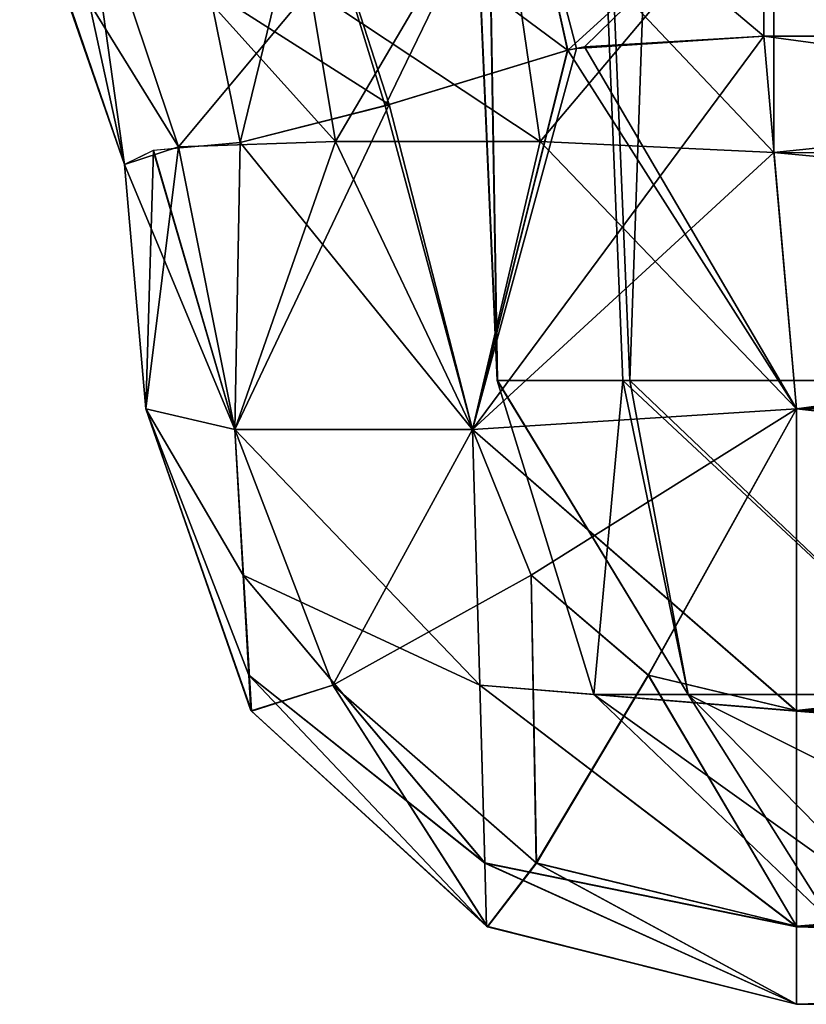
# Model space of a CAD drawing. Header units: millimetres. Extents: x -168 to 168, y -6 to 84.
# Tile 220 of 256: x -41.637 to -41.034, y -3.1 to -2.345. Entities that reach past the tile are written whole.
import ezdxf

# ---------------------------------------------------------------- set-up
doc = ezdxf.new("R2010")
doc.units = ezdxf.units.MM
doc.header["$LTSCALE"] = 65.185185
for name, color, linetype in [('178', 7, 'CONTINUOUS'), ('179', 7, 'CONTINUOUS'), ('180', 7, 'CONTINUOUS'), ('187', 7, 'CONTINUOUS'), ('188', 7, 'CONTINUOUS'), ('189', 7, 'CONTINUOUS'), ('190', 7, 'CONTINUOUS'), ('191', 7, 'CONTINUOUS'), ('192', 7, 'CONTINUOUS'), ('196', 7, 'CONTINUOUS'), ('197', 7, 'CONTINUOUS'), ('198', 7, 'CONTINUOUS'), ('199', 7, 'CONTINUOUS'), ('200', 7, 'CONTINUOUS'), ('201', 7, 'CONTINUOUS'), ('204', 7, 'CONTINUOUS'), ('55', 7, 'CONTINUOUS'), ('56', 7, 'CONTINUOUS'), ('573', 7, 'CONTINUOUS'), ('574', 7, 'CONTINUOUS'), ('575', 7, 'CONTINUOUS'), ('576', 7, 'CONTINUOUS'), ('578', 7, 'CONTINUOUS'), ('579', 7, 'CONTINUOUS'), ('580', 7, 'CONTINUOUS'), ('581', 7, 'CONTINUOUS'), ('76', 7, 'CONTINUOUS'), ('77', 7, 'CONTINUOUS'), ('78', 7, 'CONTINUOUS'), ('79', 7, 'CONTINUOUS'), ('80', 7, 'CONTINUOUS'), ('81', 7, 'CONTINUOUS'), ('82', 7, 'CONTINUOUS'), ('83', 7, 'CONTINUOUS'), ('89', 7, 'CONTINUOUS'), ('90', 7, 'CONTINUOUS'), ('91', 7, 'CONTINUOUS'), ('92', 7, 'CONTINUOUS'), ('93', 7, 'CONTINUOUS'), ('94', 7, 'CONTINUOUS')]:
    doc.layers.add(name, color=color, linetype=linetype)

msp = doc.modelspace()

# ---------------------------------------------------------------- linework, layer by layer
at = {"layer": '178', "linetype": 'CONTINUOUS'}
for points in [[(-41.55631, -2.45642, -123.14555), (-41.58895, -2.22246, -122.90996), (-41.63438, -2.22875, -123.14555), (-41.55631, -2.45642, -123.14555)], [(-41.58895, -2.22246, -122.90996), (-41.51502, -2.4427, -122.94259), (-41.41423, -2.3218, -122.75338), (-41.58895, -2.22246, -122.90996)], [(-41.51502, -2.4427, -122.94259), (-41.58895, -2.22246, -122.90996), (-41.55631, -2.45642, -123.14555), (-41.51502, -2.4427, -122.94259)], [(-41.41423, -2.3218, -122.75338), (-41.51502, -2.4427, -122.94259), (-41.3947, -2.43868, -122.7749), (-41.41423, -2.3218, -122.75338)]]:
    msp.add_3dface(points, dxfattribs=at)
at = {"layer": '179', "linetype": 'CONTINUOUS'}
for points in [[(-41.41423, -2.3218, -122.75338), (-41.3947, -2.43868, -122.7749), (-41.26917, -2.22487, -122.60931), (-41.41423, -2.3218, -122.75338)], [(-41.3947, -2.43868, -122.7749), (-41.23803, -2.43864, -122.67872), (-41.26917, -2.22487, -122.60931), (-41.3947, -2.43868, -122.7749)], [(-41.23803, -2.43864, -122.67872), (-41.05898, -2.22616, -122.57301), (-41.26917, -2.22487, -122.60931), (-41.23803, -2.43864, -122.67872)], [(-41.05903, -2.447, -122.64663), (-41.05898, -2.22616, -122.57301), (-41.23803, -2.43864, -122.67872), (-41.05903, -2.447, -122.64663)]]:
    msp.add_3dface(points, dxfattribs=at)
at = {"layer": '180', "linetype": 'CONTINUOUS'}
for points in [[(-41.05898, -2.22616, -122.57301), (-41.05903, -2.447, -122.64663), (-38.94096, -2.22642, -122.5727), (-41.05898, -2.22616, -122.57301)], [(-38.94096, -2.22642, -122.5727), (-41.05903, -2.447, -122.64663), (-38.94101, -2.44768, -122.64669), (-38.94096, -2.22642, -122.5727)]]:
    msp.add_3dface(points, dxfattribs=at)
at = {"layer": '187', "linetype": 'CONTINUOUS'}
for points in [[(-41.06682, -2.35794, -124.26868), (-38.93318, -2.35794, -124.26868), (-41.04183, -2.64358, -124.24369), (-41.06682, -2.35794, -124.26868)], [(-38.93318, -2.35794, -124.26868), (-38.95817, -2.64358, -124.24369), (-41.04183, -2.64358, -124.24369), (-38.93318, -2.35794, -124.26868)]]:
    msp.add_3dface(points, dxfattribs=at)
at = {"layer": '188', "linetype": 'CONTINUOUS'}
for points in [[(-41.06682, -2.35794, -124.26868), (-41.04183, -2.64358, -124.24369), (-41.2898, -2.65932, -124.17571), (-41.06682, -2.35794, -124.26868)], [(-41.06682, -2.35794, -124.26868), (-41.2898, -2.65932, -124.17571), (-41.21023, -2.3673, -124.24665), (-41.06682, -2.35794, -124.26868)], [(-41.21702, -2.36874, -124.24439), (-41.2898, -2.65932, -124.17571), (-41.35381, -2.41039, -124.1702), (-41.21702, -2.36874, -124.24439)], [(-41.21023, -2.3673, -124.24665), (-41.2898, -2.65932, -124.17571), (-41.21702, -2.36874, -124.24439), (-41.21023, -2.3673, -124.24665)], [(-41.47195, -2.65932, -123.99356), (-41.46783, -2.43953, -124.04948), (-41.35381, -2.41039, -124.1702), (-41.47195, -2.65932, -123.99356)], [(-41.2898, -2.65932, -124.17571), (-41.47195, -2.65932, -123.99356), (-41.35381, -2.41039, -124.1702), (-41.2898, -2.65932, -124.17571)], [(-41.53417, -2.44546, -123.91325), (-41.46783, -2.43953, -124.04948), (-41.47195, -2.65932, -123.99356), (-41.53417, -2.44546, -123.91325)], [(-41.55631, -2.45642, -123.76197), (-41.53417, -2.44546, -123.91325), (-41.53993, -2.64358, -123.7456), (-41.55631, -2.45642, -123.76197)], [(-41.53993, -2.64358, -123.7456), (-41.53417, -2.44546, -123.91325), (-41.47195, -2.65932, -123.99356), (-41.53993, -2.64358, -123.7456)]]:
    msp.add_3dface(points, dxfattribs=at)
at = {"layer": '189', "linetype": 'CONTINUOUS'}
for points in [[(-41.55631, -2.45642, -123.76197), (-41.53993, -2.64358, -123.7456), (-41.53993, -2.64358, -123.16193), (-41.55631, -2.45642, -123.76197)], [(-41.55631, -2.45642, -123.14555), (-41.55631, -2.45642, -123.76197), (-41.53993, -2.64358, -123.16193), (-41.55631, -2.45642, -123.14555)]]:
    msp.add_3dface(points, dxfattribs=at)
at = {"layer": '190', "linetype": 'CONTINUOUS'}
for points in [[(-41.55631, -2.45642, -123.76197), (-41.63438, -2.22875, -123.14555), (-41.63666, -2.22525, -123.76197), (-41.55631, -2.45642, -123.76197)], [(-41.55631, -2.45642, -123.14555), (-41.63438, -2.22875, -123.14555), (-41.55631, -2.45642, -123.76197), (-41.55631, -2.45642, -123.14555)]]:
    msp.add_3dface(points, dxfattribs=at)
at = {"layer": '191', "linetype": 'CONTINUOUS'}
for points in [[(-41.51502, -2.4427, -122.94259), (-41.55631, -2.45642, -123.14555), (-41.47195, -2.65932, -122.91397), (-41.51502, -2.4427, -122.94259)], [(-41.3947, -2.43868, -122.7749), (-41.51502, -2.4427, -122.94259), (-41.47195, -2.65932, -122.91397), (-41.3947, -2.43868, -122.7749)], [(-41.2898, -2.65932, -122.73182), (-41.3947, -2.43868, -122.7749), (-41.47195, -2.65932, -122.91397), (-41.2898, -2.65932, -122.73182)], [(-41.23803, -2.43864, -122.67872), (-41.3947, -2.43868, -122.7749), (-41.2898, -2.65932, -122.73182), (-41.23803, -2.43864, -122.67872)], [(-41.04183, -2.64358, -122.66383), (-41.23803, -2.43864, -122.67872), (-41.2898, -2.65932, -122.73182), (-41.04183, -2.64358, -122.66383)], [(-41.05903, -2.447, -122.64663), (-41.23803, -2.43864, -122.67872), (-41.04183, -2.64358, -122.66383), (-41.05903, -2.447, -122.64663)], [(-41.55631, -2.45642, -123.14555), (-41.53993, -2.64358, -123.16193), (-41.47195, -2.65932, -122.91397), (-41.55631, -2.45642, -123.14555)]]:
    msp.add_3dface(points, dxfattribs=at)
at = {"layer": '192', "linetype": 'CONTINUOUS'}
for points in [[(-38.94101, -2.44768, -122.64669), (-41.05903, -2.447, -122.64663), (-38.95817, -2.64358, -122.66383), (-38.94101, -2.44768, -122.64669)], [(-41.05903, -2.447, -122.64663), (-41.04183, -2.64358, -122.66383), (-38.95817, -2.64358, -122.66383), (-41.05903, -2.447, -122.64663)]]:
    msp.add_3dface(points, dxfattribs=at)
at = {"layer": '196', "linetype": 'CONTINUOUS'}
for points in [[(-41.04183, -3.1, -123.7456), (-38.95817, -3.1, -123.7456), (-41.04183, -3.1, -123.16193), (-41.04183, -3.1, -123.7456)], [(-38.95817, -3.1, -123.7456), (-38.95817, -3.1, -123.16193), (-41.04183, -3.1, -123.16193), (-38.95817, -3.1, -123.7456)]]:
    msp.add_3dface(points, dxfattribs=at)
at = {"layer": '197', "linetype": 'CONTINUOUS'}
for points in [[(-38.95817, -2.64358, -122.66383), (-41.04183, -2.64358, -122.66383), (-41.04183, -2.87475, -122.74418), (-38.95817, -2.64358, -122.66383)], [(-38.95817, -2.64358, -122.66383), (-41.04183, -2.87475, -122.74418), (-38.95817, -2.87475, -122.74418), (-38.95817, -2.64358, -122.66383)], [(-41.04183, -2.87475, -122.74418), (-41.04183, -3.0401, -122.92463), (-38.95817, -2.87475, -122.74418), (-41.04183, -2.87475, -122.74418)], [(-38.95817, -2.87475, -122.74418), (-41.04183, -3.0401, -122.92463), (-38.95817, -3.0401, -122.92463), (-38.95817, -2.87475, -122.74418)], [(-41.04183, -3.0401, -122.92463), (-41.04183, -3.1, -123.16193), (-38.95817, -3.0401, -122.92463), (-41.04183, -3.0401, -122.92463)], [(-41.04183, -3.1, -123.16193), (-38.95817, -3.1, -123.16193), (-38.95817, -3.0401, -122.92463), (-41.04183, -3.1, -123.16193)]]:
    msp.add_3dface(points, dxfattribs=at)
at = {"layer": '198', "linetype": 'CONTINUOUS'}
for points in [[(-41.47195, -2.65932, -122.91397), (-41.53993, -2.64358, -123.16193), (-41.45916, -2.87539, -123.16193), (-41.47195, -2.65932, -122.91397)], [(-41.04183, -2.64358, -122.66383), (-41.2898, -2.65932, -122.73182), (-41.24492, -2.77108, -122.73827), (-41.04183, -2.64358, -122.66383)], [(-41.04183, -2.64358, -122.66383), (-41.24492, -2.77108, -122.73827), (-41.1551, -2.84775, -122.74265), (-41.04183, -2.64358, -122.66383)], [(-41.04183, -2.87475, -122.74418), (-41.04183, -2.64358, -122.66383), (-41.1551, -2.84775, -122.74265), (-41.04183, -2.87475, -122.74418)], [(-41.2898, -2.65932, -122.73182), (-41.47195, -2.65932, -122.91397), (-41.3968, -2.85545, -122.91954), (-41.2898, -2.65932, -122.73182)], [(-41.3968, -2.85545, -122.91954), (-41.47195, -2.65932, -122.91397), (-41.45916, -2.87539, -123.16193), (-41.3968, -2.85545, -122.91954)], [(-41.24492, -2.77108, -122.73827), (-41.2898, -2.65932, -122.73182), (-41.3968, -2.85545, -122.91954), (-41.24492, -2.77108, -122.73827)], [(-41.24492, -2.77108, -122.73827), (-41.3968, -2.85545, -122.91954), (-41.24086, -2.99174, -122.92332), (-41.24492, -2.77108, -122.73827)], [(-41.1551, -2.84775, -122.74265), (-41.24492, -2.77108, -122.73827), (-41.24086, -2.99174, -122.92332), (-41.1551, -2.84775, -122.74265)], [(-41.04183, -3.0401, -122.92463), (-41.1551, -2.84775, -122.74265), (-41.24086, -2.99174, -122.92332), (-41.04183, -3.0401, -122.92463)], [(-41.04183, -3.0401, -122.92463), (-41.04183, -2.87475, -122.74418), (-41.1551, -2.84775, -122.74265), (-41.04183, -3.0401, -122.92463)], [(-41.3968, -2.85545, -122.91954), (-41.45916, -2.87539, -123.16193), (-41.27827, -3.04057, -123.16193), (-41.3968, -2.85545, -122.91954)], [(-41.24086, -2.99174, -122.92332), (-41.3968, -2.85545, -122.91954), (-41.27827, -3.04057, -123.16193), (-41.24086, -2.99174, -122.92332)], [(-41.04183, -3.1, -123.16193), (-41.24086, -2.99174, -122.92332), (-41.27827, -3.04057, -123.16193), (-41.04183, -3.1, -123.16193)], [(-41.04183, -3.1, -123.16193), (-41.04183, -3.0401, -122.92463), (-41.24086, -2.99174, -122.92332), (-41.04183, -3.1, -123.16193)]]:
    msp.add_3dface(points, dxfattribs=at)
at = {"layer": '199', "linetype": 'CONTINUOUS'}
for points in [[(-41.53993, -2.64358, -123.16193), (-41.53993, -2.64358, -123.7456), (-41.45958, -2.87475, -123.7456), (-41.53993, -2.64358, -123.16193)], [(-41.45916, -2.87539, -123.16193), (-41.53993, -2.64358, -123.16193), (-41.45958, -2.87475, -123.7456), (-41.45916, -2.87539, -123.16193)], [(-41.27913, -3.0401, -123.7456), (-41.45916, -2.87539, -123.16193), (-41.45958, -2.87475, -123.7456), (-41.27913, -3.0401, -123.7456)], [(-41.27827, -3.04057, -123.16193), (-41.45916, -2.87539, -123.16193), (-41.27913, -3.0401, -123.7456), (-41.27827, -3.04057, -123.16193)], [(-41.04183, -3.1, -123.7456), (-41.27827, -3.04057, -123.16193), (-41.27913, -3.0401, -123.7456), (-41.04183, -3.1, -123.7456)], [(-41.04183, -3.1, -123.7456), (-41.04183, -3.1, -123.16193), (-41.27827, -3.04057, -123.16193), (-41.04183, -3.1, -123.7456)]]:
    msp.add_3dface(points, dxfattribs=at)
at = {"layer": '200', "linetype": 'CONTINUOUS'}
for points in [[(-41.53993, -2.64358, -123.7456), (-41.47195, -2.65932, -123.99356), (-41.46549, -2.77108, -123.94868), (-41.53993, -2.64358, -123.7456)], [(-41.45958, -2.87475, -123.7456), (-41.53993, -2.64358, -123.7456), (-41.46111, -2.84775, -123.85886), (-41.45958, -2.87475, -123.7456)], [(-41.53993, -2.64358, -123.7456), (-41.46549, -2.77108, -123.94868), (-41.46111, -2.84775, -123.85886), (-41.53993, -2.64358, -123.7456)], [(-41.2898, -2.65932, -124.17571), (-41.04183, -2.64358, -124.24369), (-41.04183, -2.87539, -124.16292), (-41.2898, -2.65932, -124.17571)], [(-41.47195, -2.65932, -123.99356), (-41.2898, -2.65932, -124.17571), (-41.28422, -2.85545, -124.10056), (-41.47195, -2.65932, -123.99356)], [(-41.46549, -2.77108, -123.94868), (-41.47195, -2.65932, -123.99356), (-41.28422, -2.85545, -124.10056), (-41.46549, -2.77108, -123.94868)], [(-41.28422, -2.85545, -124.10056), (-41.2898, -2.65932, -124.17571), (-41.04183, -2.87539, -124.16292), (-41.28422, -2.85545, -124.10056)], [(-41.46111, -2.84775, -123.85886), (-41.46549, -2.77108, -123.94868), (-41.28044, -2.99174, -123.94462), (-41.46111, -2.84775, -123.85886)], [(-41.46549, -2.77108, -123.94868), (-41.28422, -2.85545, -124.10056), (-41.28044, -2.99174, -123.94462), (-41.46549, -2.77108, -123.94868)], [(-41.27913, -3.0401, -123.7456), (-41.46111, -2.84775, -123.85886), (-41.28044, -2.99174, -123.94462), (-41.27913, -3.0401, -123.7456)], [(-41.27913, -3.0401, -123.7456), (-41.45958, -2.87475, -123.7456), (-41.46111, -2.84775, -123.85886), (-41.27913, -3.0401, -123.7456)], [(-41.28044, -2.99174, -123.94462), (-41.28422, -2.85545, -124.10056), (-41.04183, -3.04057, -123.98203), (-41.28044, -2.99174, -123.94462)], [(-41.28422, -2.85545, -124.10056), (-41.04183, -2.87539, -124.16292), (-41.04183, -3.04057, -123.98203), (-41.28422, -2.85545, -124.10056)], [(-41.04183, -3.1, -123.7456), (-41.28044, -2.99174, -123.94462), (-41.04183, -3.04057, -123.98203), (-41.04183, -3.1, -123.7456)], [(-41.04183, -3.1, -123.7456), (-41.27913, -3.0401, -123.7456), (-41.28044, -2.99174, -123.94462), (-41.04183, -3.1, -123.7456)]]:
    msp.add_3dface(points, dxfattribs=at)
at = {"layer": '201', "linetype": 'CONTINUOUS'}
for points in [[(-41.04183, -2.87539, -124.16292), (-41.04183, -2.64358, -124.24369), (-38.95817, -2.87519, -124.16306), (-41.04183, -2.87539, -124.16292)], [(-41.04183, -2.64358, -124.24369), (-38.95817, -2.64358, -124.24369), (-38.95817, -2.87519, -124.16306), (-41.04183, -2.64358, -124.24369)], [(-38.95817, -3.04045, -123.98225), (-41.04183, -2.87539, -124.16292), (-38.95817, -2.87519, -124.16306), (-38.95817, -3.04045, -123.98225)], [(-41.04183, -3.04057, -123.98203), (-41.04183, -2.87539, -124.16292), (-38.95817, -3.04045, -123.98225), (-41.04183, -3.04057, -123.98203)], [(-38.95817, -3.1, -123.7456), (-41.04183, -3.04057, -123.98203), (-38.95817, -3.04045, -123.98225), (-38.95817, -3.1, -123.7456)], [(-38.95817, -3.1, -123.7456), (-41.04183, -3.1, -123.7456), (-41.04183, -3.04057, -123.98203), (-38.95817, -3.1, -123.7456)]]:
    msp.add_3dface(points, dxfattribs=at)
at = {"layer": '204', "linetype": 'CONTINUOUS'}
for points in [[(-41.25408, -2.19977, -124.28545), (-41.21702, -2.36874, -124.24439), (-41.41452, -2.22194, -124.20503), (-41.25408, -2.19977, -124.28545)], [(-41.06682, -2.35794, -124.26868), (-41.21023, -2.3673, -124.24665), (-41.25408, -2.19977, -124.28545), (-41.06682, -2.35794, -124.26868)], [(-41.06682, -2.35794, -124.26868), (-41.25408, -2.19977, -124.28545), (-41.06682, -2.23213, -124.29635), (-41.06682, -2.35794, -124.26868)], [(-41.21023, -2.3673, -124.24665), (-41.21702, -2.36874, -124.24439), (-41.25408, -2.19977, -124.28545), (-41.21023, -2.3673, -124.24665)], [(-41.41452, -2.22194, -124.20503), (-41.35381, -2.41039, -124.1702), (-41.49151, -2.32247, -124.06605), (-41.41452, -2.22194, -124.20503)], [(-41.21702, -2.36874, -124.24439), (-41.35381, -2.41039, -124.1702), (-41.41452, -2.22194, -124.20503), (-41.21702, -2.36874, -124.24439)], [(-41.35381, -2.41039, -124.1702), (-41.46783, -2.43953, -124.04948), (-41.49151, -2.32247, -124.06605), (-41.35381, -2.41039, -124.1702)]]:
    msp.add_3dface(points, dxfattribs=at)
at = {"layer": '55', "linetype": 'CONTINUOUS'}
for points in [[(-41.23803, -2.43864, 122.67872), (-41.41423, -2.3218, 122.75338), (-41.26917, -2.22488, 122.60932), (-41.23803, -2.43864, 122.67872)], [(-41.05903, -2.447, 122.64663), (-41.26917, -2.22488, 122.60932), (-41.05898, -2.22615, 122.57301), (-41.05903, -2.447, 122.64663)], [(-41.23803, -2.43864, 122.67872), (-41.26917, -2.22488, 122.60932), (-41.05903, -2.447, 122.64663), (-41.23803, -2.43864, 122.67872)], [(-41.39471, -2.43868, 122.77491), (-41.41423, -2.3218, 122.75338), (-41.23803, -2.43864, 122.67872), (-41.39471, -2.43868, 122.77491)]]:
    msp.add_3dface(points, dxfattribs=at)
at = {"layer": '56', "linetype": 'CONTINUOUS'}
for points in [[(-41.41423, -2.3218, 122.75338), (-41.39471, -2.43868, 122.77491), (-41.58895, -2.22246, 122.90996), (-41.41423, -2.3218, 122.75338)], [(-41.58895, -2.22246, 122.90996), (-41.39471, -2.43868, 122.77491), (-41.51502, -2.4427, 122.94259), (-41.58895, -2.22246, 122.90996)], [(-41.58895, -2.22246, 122.90996), (-41.51502, -2.4427, 122.94259), (-41.58337, -2.33228, 123.14555), (-41.58895, -2.22246, 122.90996)], [(-41.58337, -2.33228, 123.14555), (-41.51502, -2.4427, 122.94259), (-41.55631, -2.45642, 123.14555), (-41.58337, -2.33228, 123.14555)]]:
    msp.add_3dface(points, dxfattribs=at)
at = {"layer": '573', "linetype": 'CONTINUOUS'}
for points in [[(-41.27088, -2.62181, -40), (-41.17482, -2.62181, -40.48469), (-41.19691, -2.86249, -40), (-41.27088, -2.62181, -40)], [(-41.19691, -2.86249, -40), (-41.17482, -2.62181, -40.48469), (-41.12473, -2.86249, -40.40937), (-41.19691, -2.86249, -40)], [(-41.17482, -2.62181, -40.48469), (-40.90118, -2.62181, -40.89611), (-40.91689, -2.86249, -40.76936), (-41.17482, -2.62181, -40.48469)], [(-41.12473, -2.86249, -40.40937), (-41.17482, -2.62181, -40.48469), (-40.91689, -2.86249, -40.76936), (-41.12473, -2.86249, -40.40937)], [(-41.01481, -3.03673, -40), (-41.19691, -2.86249, -40), (-41.12473, -2.86249, -40.40937), (-41.01481, -3.03673, -40)], [(-40.95361, -3.03673, -40.34708), (-41.12473, -2.86249, -40.40937), (-40.91689, -2.86249, -40.76936), (-40.95361, -3.03673, -40.34708)], [(-40.95361, -3.03673, -40.34708), (-41.01481, -3.03673, -40), (-41.12473, -2.86249, -40.40937), (-40.95361, -3.03673, -40.34708)]]:
    msp.add_3dface(points, dxfattribs=at)
at = {"layer": '574', "linetype": 'CONTINUOUS'}
for points in [[(-41.27088, -2.62181, -40), (-41.19691, -2.86249, -40), (-41.12473, -2.86249, -39.59063), (-41.27088, -2.62181, -40)], [(-41.27086, -2.62181, -39.99282), (-41.27088, -2.62181, -40), (-41.12473, -2.86249, -39.59063), (-41.27086, -2.62181, -39.99282)], [(-41.2708, -2.62181, -39.98565), (-41.27086, -2.62181, -39.99282), (-41.12473, -2.86249, -39.59063), (-41.2708, -2.62181, -39.98565)], [(-41.16927, -2.62181, -39.50208), (-41.2708, -2.62181, -39.98565), (-41.12473, -2.86249, -39.59063), (-41.16927, -2.62181, -39.50208)], [(-40.91689, -2.86249, -39.23064), (-41.16927, -2.62181, -39.50208), (-41.12473, -2.86249, -39.59063), (-40.91689, -2.86249, -39.23064)], [(-40.891, -2.62181, -39.09377), (-41.16927, -2.62181, -39.50208), (-40.91689, -2.86249, -39.23064), (-40.891, -2.62181, -39.09377)], [(-41.19691, -2.86249, -40), (-40.95361, -3.03673, -39.65292), (-41.12473, -2.86249, -39.59063), (-41.19691, -2.86249, -40)], [(-41.19691, -2.86249, -40), (-41.01481, -3.03673, -40), (-40.95361, -3.03673, -39.65292), (-41.19691, -2.86249, -40)], [(-40.95361, -3.03673, -39.65292), (-40.77739, -3.03673, -39.34769), (-41.12473, -2.86249, -39.59063), (-40.95361, -3.03673, -39.65292)], [(-40.77739, -3.03673, -39.34769), (-40.91689, -2.86249, -39.23064), (-41.12473, -2.86249, -39.59063), (-40.77739, -3.03673, -39.34769)]]:
    msp.add_3dface(points, dxfattribs=at)
at = {"layer": '575', "linetype": 'CONTINUOUS'}
for points in [[(-41.27086, -2.62181, -39.99282), (-41.2708, -2.62181, -39.98565), (-41.45179, 1.52181, -40), (-41.27086, -2.62181, -39.99282)], [(-41.27088, -2.62181, -40), (-41.27086, -2.62181, -39.99282), (-41.45179, 1.52181, -40), (-41.27088, -2.62181, -40)], [(-41.45179, 1.52181, -40), (-41.2708, -2.62181, -39.98565), (-41.34128, 1.52181, -39.44442), (-41.45179, 1.52181, -40)], [(-41.34128, 1.52181, -39.44442), (-41.16927, -2.62181, -39.50208), (-41.02657, 1.52181, -38.97343), (-41.34128, 1.52181, -39.44442)], [(-41.2708, -2.62181, -39.98565), (-41.16927, -2.62181, -39.50208), (-41.34128, 1.52181, -39.44442), (-41.2708, -2.62181, -39.98565)], [(-41.16927, -2.62181, -39.50208), (-40.891, -2.62181, -39.09377), (-41.02657, 1.52181, -38.97343), (-41.16927, -2.62181, -39.50208)]]:
    msp.add_3dface(points, dxfattribs=at)
at = {"layer": '576', "linetype": 'CONTINUOUS'}
for points in [[(-41.27088, -2.62181, -40), (-41.45179, 1.52181, -40), (-41.34128, 1.52181, -40.55558), (-41.27088, -2.62181, -40)], [(-40.90118, -2.62181, -40.89611), (-41.17482, -2.62181, -40.48469), (-41.34128, 1.52181, -40.55558), (-40.90118, -2.62181, -40.89611)], [(-41.02657, 1.52181, -41.02657), (-40.90118, -2.62181, -40.89611), (-41.34128, 1.52181, -40.55558), (-41.02657, 1.52181, -41.02657)], [(-41.17482, -2.62181, -40.48469), (-41.27088, -2.62181, -40), (-41.34128, 1.52181, -40.55558), (-41.17482, -2.62181, -40.48469)]]:
    msp.add_3dface(points, dxfattribs=at)
at = {"layer": '578', "linetype": 'CONTINUOUS'}
for points in [[(-41.27088, -2.62181, 40), (-41.17482, -2.62181, 39.51531), (-41.19691, -2.86249, 40), (-41.27088, -2.62181, 40)], [(-41.19691, -2.86249, 40), (-41.17482, -2.62181, 39.51531), (-41.12473, -2.86249, 39.59063), (-41.19691, -2.86249, 40)], [(-41.17482, -2.62181, 39.51531), (-40.90118, -2.62181, 39.10389), (-40.91689, -2.86249, 39.23064), (-41.17482, -2.62181, 39.51531)], [(-41.12473, -2.86249, 39.59063), (-41.17482, -2.62181, 39.51531), (-40.91689, -2.86249, 39.23064), (-41.12473, -2.86249, 39.59063)], [(-41.01481, -3.03673, 40), (-41.19691, -2.86249, 40), (-41.12473, -2.86249, 39.59063), (-41.01481, -3.03673, 40)], [(-40.95361, -3.03673, 39.65292), (-41.01481, -3.03673, 40), (-41.12473, -2.86249, 39.59063), (-40.95361, -3.03673, 39.65292)], [(-40.95361, -3.03673, 39.65292), (-41.12473, -2.86249, 39.59063), (-40.91689, -2.86249, 39.23064), (-40.95361, -3.03673, 39.65292)]]:
    msp.add_3dface(points, dxfattribs=at)
at = {"layer": '579', "linetype": 'CONTINUOUS'}
for points in [[(-41.27088, -2.62181, 40), (-41.19691, -2.86249, 40), (-41.12473, -2.86249, 40.40937), (-41.27088, -2.62181, 40)], [(-41.27086, -2.62181, 40.00718), (-41.27088, -2.62181, 40), (-41.12473, -2.86249, 40.40937), (-41.27086, -2.62181, 40.00718)], [(-41.2708, -2.62181, 40.01435), (-41.27086, -2.62181, 40.00718), (-41.12473, -2.86249, 40.40937), (-41.2708, -2.62181, 40.01435)], [(-41.16927, -2.62181, 40.49792), (-41.2708, -2.62181, 40.01435), (-41.12473, -2.86249, 40.40937), (-41.16927, -2.62181, 40.49792)], [(-40.891, -2.62181, 40.90623), (-41.16927, -2.62181, 40.49792), (-40.91689, -2.86249, 40.76936), (-40.891, -2.62181, 40.90623)], [(-40.91689, -2.86249, 40.76936), (-41.16927, -2.62181, 40.49792), (-41.12473, -2.86249, 40.40937), (-40.91689, -2.86249, 40.76936)], [(-41.19691, -2.86249, 40), (-41.01481, -3.03673, 40), (-40.95361, -3.03673, 40.34708), (-41.19691, -2.86249, 40)], [(-41.19691, -2.86249, 40), (-40.95361, -3.03673, 40.34708), (-41.12473, -2.86249, 40.40937), (-41.19691, -2.86249, 40)], [(-40.95361, -3.03673, 40.34708), (-40.77739, -3.03673, 40.65231), (-41.12473, -2.86249, 40.40937), (-40.95361, -3.03673, 40.34708)], [(-40.77739, -3.03673, 40.65231), (-40.91689, -2.86249, 40.76936), (-41.12473, -2.86249, 40.40937), (-40.77739, -3.03673, 40.65231)]]:
    msp.add_3dface(points, dxfattribs=at)
at = {"layer": '580', "linetype": 'CONTINUOUS'}
for points in [[(-41.45179, 1.52181, 40), (-41.2708, -2.62181, 40.01435), (-41.34128, 1.52181, 40.55558), (-41.45179, 1.52181, 40)], [(-41.27086, -2.62181, 40.00718), (-41.2708, -2.62181, 40.01435), (-41.45179, 1.52181, 40), (-41.27086, -2.62181, 40.00718)], [(-41.27088, -2.62181, 40), (-41.27086, -2.62181, 40.00718), (-41.45179, 1.52181, 40), (-41.27088, -2.62181, 40)], [(-41.34128, 1.52181, 40.55558), (-41.16927, -2.62181, 40.49792), (-41.02657, 1.52181, 41.02657), (-41.34128, 1.52181, 40.55558)], [(-41.2708, -2.62181, 40.01435), (-41.16927, -2.62181, 40.49792), (-41.34128, 1.52181, 40.55558), (-41.2708, -2.62181, 40.01435)], [(-41.16927, -2.62181, 40.49792), (-40.891, -2.62181, 40.90623), (-41.02657, 1.52181, 41.02657), (-41.16927, -2.62181, 40.49792)]]:
    msp.add_3dface(points, dxfattribs=at)
at = {"layer": '581', "linetype": 'CONTINUOUS'}
for points in [[(-41.27088, -2.62181, 40), (-41.45179, 1.52181, 40), (-41.34128, 1.52181, 39.44442), (-41.27088, -2.62181, 40)], [(-40.90118, -2.62181, 39.10389), (-41.17482, -2.62181, 39.51531), (-41.34128, 1.52181, 39.44442), (-40.90118, -2.62181, 39.10389)], [(-41.02657, 1.52181, 38.97343), (-40.90118, -2.62181, 39.10389), (-41.34128, 1.52181, 39.44442), (-41.02657, 1.52181, 38.97343)], [(-41.17482, -2.62181, 39.51531), (-41.27088, -2.62181, 40), (-41.34128, 1.52181, 39.44442), (-41.17482, -2.62181, 39.51531)]]:
    msp.add_3dface(points, dxfattribs=at)
at = {"layer": '76', "linetype": 'CONTINUOUS'}
for points in [[(-41.05903, -2.447, 122.64663), (-41.05898, -2.22615, 122.57301), (-38.94096, -2.22629, 122.57262), (-41.05903, -2.447, 122.64663)], [(-41.05903, -2.447, 122.64663), (-38.94096, -2.22629, 122.57262), (-38.94101, -2.44747, 122.64667), (-41.05903, -2.447, 122.64663)]]:
    msp.add_3dface(points, dxfattribs=at)
at = {"layer": '77', "linetype": 'CONTINUOUS'}
for points in [[(-41.05903, -2.447, 122.64663), (-38.94101, -2.44747, 122.64667), (-41.04183, -2.64358, 122.66383), (-41.05903, -2.447, 122.64663)], [(-41.04183, -2.64358, 122.66383), (-38.94101, -2.44747, 122.64667), (-38.95817, -2.64358, 122.66383), (-41.04183, -2.64358, 122.66383)]]:
    msp.add_3dface(points, dxfattribs=at)
at = {"layer": '78', "linetype": 'CONTINUOUS'}
for points in [[(-41.55631, -2.45642, 123.14555), (-41.51502, -2.4427, 122.94259), (-41.53993, -2.64358, 123.16193), (-41.55631, -2.45642, 123.14555)], [(-41.53993, -2.64358, 123.16193), (-41.51502, -2.4427, 122.94259), (-41.47195, -2.65932, 122.91397), (-41.53993, -2.64358, 123.16193)], [(-41.51502, -2.4427, 122.94259), (-41.39471, -2.43868, 122.77491), (-41.47195, -2.65932, 122.91397), (-41.51502, -2.4427, 122.94259)], [(-41.47195, -2.65932, 122.91397), (-41.39471, -2.43868, 122.77491), (-41.2898, -2.65932, 122.73182), (-41.47195, -2.65932, 122.91397)], [(-41.39471, -2.43868, 122.77491), (-41.23803, -2.43864, 122.67872), (-41.2898, -2.65932, 122.73182), (-41.39471, -2.43868, 122.77491)], [(-41.23803, -2.43864, 122.67872), (-41.05903, -2.447, 122.64663), (-41.2898, -2.65932, 122.73182), (-41.23803, -2.43864, 122.67872)], [(-41.05903, -2.447, 122.64663), (-41.04183, -2.64358, 122.66383), (-41.2898, -2.65932, 122.73182), (-41.05903, -2.447, 122.64663)]]:
    msp.add_3dface(points, dxfattribs=at)
at = {"layer": '79', "linetype": 'CONTINUOUS'}
for points in [[(-41.55631, -2.45642, 123.76197), (-41.55631, -2.45642, 123.14555), (-41.53993, -2.64358, 123.7456), (-41.55631, -2.45642, 123.76197)], [(-41.55631, -2.45642, 123.14555), (-41.53993, -2.64358, 123.16193), (-41.53993, -2.64358, 123.7456), (-41.55631, -2.45642, 123.14555)]]:
    msp.add_3dface(points, dxfattribs=at)
at = {"layer": '80', "linetype": 'CONTINUOUS'}
for points in [[(-41.55631, -2.45642, 123.14555), (-41.55631, -2.45642, 123.76197), (-41.63666, -2.22525, 123.76197), (-41.55631, -2.45642, 123.14555)], [(-41.58337, -2.33228, 123.14555), (-41.55631, -2.45642, 123.14555), (-41.63666, -2.22525, 123.76197), (-41.58337, -2.33228, 123.14555)]]:
    msp.add_3dface(points, dxfattribs=at)
at = {"layer": '81', "linetype": 'CONTINUOUS'}
for points in [[(-41.06682, -2.35794, 124.26868), (-41.20414, -2.36601, 124.24858), (-41.04183, -2.64358, 124.24369), (-41.06682, -2.35794, 124.26868)], [(-41.21697, -2.36868, 124.24441), (-41.35678, -2.41147, 124.16788), (-41.2898, -2.65932, 124.17571), (-41.21697, -2.36868, 124.24441)], [(-41.04183, -2.64358, 124.24369), (-41.21697, -2.36868, 124.24441), (-41.2898, -2.65932, 124.17571), (-41.04183, -2.64358, 124.24369)], [(-41.20414, -2.36601, 124.24858), (-41.21697, -2.36868, 124.24441), (-41.04183, -2.64358, 124.24369), (-41.20414, -2.36601, 124.24858)], [(-41.35678, -2.41147, 124.16788), (-41.46783, -2.43953, 124.04948), (-41.2898, -2.65932, 124.17571), (-41.35678, -2.41147, 124.16788)], [(-41.47195, -2.65932, 123.99356), (-41.46783, -2.43953, 124.04948), (-41.53454, -2.44553, 123.91203), (-41.47195, -2.65932, 123.99356)], [(-41.2898, -2.65932, 124.17571), (-41.46783, -2.43953, 124.04948), (-41.47195, -2.65932, 123.99356), (-41.2898, -2.65932, 124.17571)], [(-41.55631, -2.45642, 123.76197), (-41.47195, -2.65932, 123.99356), (-41.53454, -2.44553, 123.91203), (-41.55631, -2.45642, 123.76197)], [(-41.55631, -2.45642, 123.76197), (-41.53993, -2.64358, 123.7456), (-41.47195, -2.65932, 123.99356), (-41.55631, -2.45642, 123.76197)]]:
    msp.add_3dface(points, dxfattribs=at)
at = {"layer": '82', "linetype": 'CONTINUOUS'}
for points in [[(-41.41466, -2.22195, 124.20493), (-41.35678, -2.41147, 124.16788), (-41.25425, -2.19979, 124.28539), (-41.41466, -2.22195, 124.20493)], [(-41.35678, -2.41147, 124.16788), (-41.21697, -2.36868, 124.24441), (-41.25425, -2.19979, 124.28539), (-41.35678, -2.41147, 124.16788)], [(-41.25425, -2.19979, 124.28539), (-41.21697, -2.36868, 124.24441), (-41.06682, -2.23182, 124.29646), (-41.25425, -2.19979, 124.28539)], [(-41.46783, -2.43953, 124.04948), (-41.41466, -2.22195, 124.20493), (-41.49151, -2.32247, 124.06605), (-41.46783, -2.43953, 124.04948)], [(-41.46783, -2.43953, 124.04948), (-41.35678, -2.41147, 124.16788), (-41.41466, -2.22195, 124.20493), (-41.46783, -2.43953, 124.04948)], [(-41.21697, -2.36868, 124.24441), (-41.20414, -2.36601, 124.24858), (-41.06682, -2.23182, 124.29646), (-41.21697, -2.36868, 124.24441)], [(-41.20414, -2.36601, 124.24858), (-41.06682, -2.35794, 124.26868), (-41.06682, -2.23182, 124.29646), (-41.20414, -2.36601, 124.24858)]]:
    msp.add_3dface(points, dxfattribs=at)
at = {"layer": '83', "linetype": 'CONTINUOUS'}
for points in [[(-41.06682, -2.35794, 124.26868), (-41.04183, -2.64358, 124.24369), (-38.95817, -2.64358, 124.24369), (-41.06682, -2.35794, 124.26868)], [(-38.93318, -2.35794, 124.26868), (-41.06682, -2.35794, 124.26868), (-38.95817, -2.64358, 124.24369), (-38.93318, -2.35794, 124.26868)]]:
    msp.add_3dface(points, dxfattribs=at)
at = {"layer": '89', "linetype": 'CONTINUOUS'}
for points in [[(-41.04183, -2.64358, 122.66383), (-38.95817, -2.87475, 122.74418), (-41.04183, -2.87475, 122.74418), (-41.04183, -2.64358, 122.66383)], [(-41.04183, -2.64358, 122.66383), (-38.95817, -2.64358, 122.66383), (-38.95817, -2.87475, 122.74418), (-41.04183, -2.64358, 122.66383)], [(-41.04183, -2.87475, 122.74418), (-38.95817, -3.0401, 122.92463), (-41.04183, -3.0401, 122.92463), (-41.04183, -2.87475, 122.74418)], [(-38.95817, -2.87475, 122.74418), (-38.95817, -3.0401, 122.92463), (-41.04183, -2.87475, 122.74418), (-38.95817, -2.87475, 122.74418)], [(-38.95817, -3.1, 123.16193), (-41.04183, -3.1, 123.16193), (-41.04183, -3.0401, 122.92463), (-38.95817, -3.1, 123.16193)], [(-38.95817, -3.0401, 122.92463), (-38.95817, -3.1, 123.16193), (-41.04183, -3.0401, 122.92463), (-38.95817, -3.0401, 122.92463)]]:
    msp.add_3dface(points, dxfattribs=at)
at = {"layer": '90', "linetype": 'CONTINUOUS'}
for points in [[(-41.04183, -3.1, 123.16193), (-38.95817, -3.1, 123.16193), (-41.04183, -3.1, 123.7456), (-41.04183, -3.1, 123.16193)], [(-41.04183, -3.1, 123.7456), (-38.95817, -3.1, 123.16193), (-38.95817, -3.1, 123.7456), (-41.04183, -3.1, 123.7456)]]:
    msp.add_3dface(points, dxfattribs=at)
at = {"layer": '91', "linetype": 'CONTINUOUS'}
for points in [[(-41.53993, -2.64358, 123.7456), (-41.45929, -2.87519, 123.16193), (-41.45958, -2.87475, 123.7456), (-41.53993, -2.64358, 123.7456)], [(-41.53993, -2.64358, 123.7456), (-41.53993, -2.64358, 123.16193), (-41.45929, -2.87519, 123.16193), (-41.53993, -2.64358, 123.7456)], [(-41.45958, -2.87475, 123.7456), (-41.45929, -2.87519, 123.16193), (-41.27913, -3.0401, 123.7456), (-41.45958, -2.87475, 123.7456)], [(-41.45929, -2.87519, 123.16193), (-41.27848, -3.04045, 123.16193), (-41.27913, -3.0401, 123.7456), (-41.45929, -2.87519, 123.16193)], [(-41.04183, -3.1, 123.16193), (-41.04183, -3.1, 123.7456), (-41.27913, -3.0401, 123.7456), (-41.04183, -3.1, 123.16193)], [(-41.27848, -3.04045, 123.16193), (-41.04183, -3.1, 123.16193), (-41.27913, -3.0401, 123.7456), (-41.27848, -3.04045, 123.16193)]]:
    msp.add_3dface(points, dxfattribs=at)
at = {"layer": '92', "linetype": 'CONTINUOUS'}
for points in [[(-41.53993, -2.64358, 123.16193), (-41.47195, -2.65932, 122.91397), (-41.45929, -2.87519, 123.16193), (-41.53993, -2.64358, 123.16193)], [(-41.2898, -2.65932, 122.73182), (-41.04183, -2.64358, 122.66383), (-41.24499, -2.77099, 122.73826), (-41.2898, -2.65932, 122.73182)], [(-41.04183, -2.64358, 122.66383), (-41.15521, -2.84769, 122.74265), (-41.24499, -2.77099, 122.73826), (-41.04183, -2.64358, 122.66383)], [(-41.04183, -2.64358, 122.66383), (-41.04183, -2.87475, 122.74418), (-41.15521, -2.84769, 122.74265), (-41.04183, -2.64358, 122.66383)], [(-41.47195, -2.65932, 122.91397), (-41.2898, -2.65932, 122.73182), (-41.39691, -2.85527, 122.91954), (-41.47195, -2.65932, 122.91397)], [(-41.45929, -2.87519, 123.16193), (-41.47195, -2.65932, 122.91397), (-41.39691, -2.85527, 122.91954), (-41.45929, -2.87519, 123.16193)], [(-41.2898, -2.65932, 122.73182), (-41.24499, -2.77099, 122.73826), (-41.39691, -2.85527, 122.91954), (-41.2898, -2.65932, 122.73182)], [(-41.24499, -2.77099, 122.73826), (-41.24104, -2.99164, 122.92331), (-41.39691, -2.85527, 122.91954), (-41.24499, -2.77099, 122.73826)], [(-41.15521, -2.84769, 122.74265), (-41.24104, -2.99164, 122.92331), (-41.24499, -2.77099, 122.73826), (-41.15521, -2.84769, 122.74265)], [(-41.15521, -2.84769, 122.74265), (-41.04183, -3.0401, 122.92463), (-41.24104, -2.99164, 122.92331), (-41.15521, -2.84769, 122.74265)], [(-41.04183, -2.87475, 122.74418), (-41.04183, -3.0401, 122.92463), (-41.15521, -2.84769, 122.74265), (-41.04183, -2.87475, 122.74418)], [(-41.27848, -3.04045, 123.16193), (-41.45929, -2.87519, 123.16193), (-41.39691, -2.85527, 122.91954), (-41.27848, -3.04045, 123.16193)], [(-41.24104, -2.99164, 122.92331), (-41.27848, -3.04045, 123.16193), (-41.39691, -2.85527, 122.91954), (-41.24104, -2.99164, 122.92331)], [(-41.04183, -3.1, 123.16193), (-41.27848, -3.04045, 123.16193), (-41.24104, -2.99164, 122.92331), (-41.04183, -3.1, 123.16193)], [(-41.04183, -3.0401, 122.92463), (-41.04183, -3.1, 123.16193), (-41.24104, -2.99164, 122.92331), (-41.04183, -3.0401, 122.92463)]]:
    msp.add_3dface(points, dxfattribs=at)
at = {"layer": '93', "linetype": 'CONTINUOUS'}
for points in [[(-41.53993, -2.64358, 123.7456), (-41.46111, -2.84769, 123.85897), (-41.4655, -2.77099, 123.94875), (-41.53993, -2.64358, 123.7456)], [(-41.53993, -2.64358, 123.7456), (-41.45958, -2.87475, 123.7456), (-41.46111, -2.84769, 123.85897), (-41.53993, -2.64358, 123.7456)], [(-41.47195, -2.65932, 123.99356), (-41.53993, -2.64358, 123.7456), (-41.4655, -2.77099, 123.94875), (-41.47195, -2.65932, 123.99356)], [(-41.04183, -2.64358, 124.24369), (-41.2898, -2.65932, 124.17571), (-41.04183, -2.87519, 124.16306), (-41.04183, -2.64358, 124.24369)], [(-41.2898, -2.65932, 124.17571), (-41.47195, -2.65932, 123.99356), (-41.28423, -2.85527, 124.10068), (-41.2898, -2.65932, 124.17571)], [(-41.47195, -2.65932, 123.99356), (-41.4655, -2.77099, 123.94875), (-41.28423, -2.85527, 124.10068), (-41.47195, -2.65932, 123.99356)], [(-41.2898, -2.65932, 124.17571), (-41.28423, -2.85527, 124.10068), (-41.04183, -2.87519, 124.16306), (-41.2898, -2.65932, 124.17571)], [(-41.46111, -2.84769, 123.85897), (-41.28045, -2.99164, 123.9448), (-41.4655, -2.77099, 123.94875), (-41.46111, -2.84769, 123.85897)], [(-41.4655, -2.77099, 123.94875), (-41.28045, -2.99164, 123.9448), (-41.28423, -2.85527, 124.10068), (-41.4655, -2.77099, 123.94875)], [(-41.45958, -2.87475, 123.7456), (-41.27913, -3.0401, 123.7456), (-41.46111, -2.84769, 123.85897), (-41.45958, -2.87475, 123.7456)], [(-41.46111, -2.84769, 123.85897), (-41.27913, -3.0401, 123.7456), (-41.28045, -2.99164, 123.9448), (-41.46111, -2.84769, 123.85897)], [(-41.28045, -2.99164, 123.9448), (-41.04183, -3.04045, 123.98225), (-41.28423, -2.85527, 124.10068), (-41.28045, -2.99164, 123.9448)], [(-41.28423, -2.85527, 124.10068), (-41.04183, -3.04045, 123.98225), (-41.04183, -2.87519, 124.16306), (-41.28423, -2.85527, 124.10068)], [(-41.27913, -3.0401, 123.7456), (-41.04183, -3.1, 123.7456), (-41.28045, -2.99164, 123.9448), (-41.27913, -3.0401, 123.7456)], [(-41.28045, -2.99164, 123.9448), (-41.04183, -3.1, 123.7456), (-41.04183, -3.04045, 123.98225), (-41.28045, -2.99164, 123.9448)]]:
    msp.add_3dface(points, dxfattribs=at)
at = {"layer": '94', "linetype": 'CONTINUOUS'}
for points in [[(-38.95817, -2.64358, 124.24369), (-41.04183, -2.87519, 124.16306), (-38.95817, -2.87539, 124.16292), (-38.95817, -2.64358, 124.24369)], [(-38.95817, -2.64358, 124.24369), (-41.04183, -2.64358, 124.24369), (-41.04183, -2.87519, 124.16306), (-38.95817, -2.64358, 124.24369)], [(-41.04183, -2.87519, 124.16306), (-41.04183, -3.04045, 123.98225), (-38.95817, -2.87539, 124.16292), (-41.04183, -2.87519, 124.16306)], [(-38.95817, -2.87539, 124.16292), (-41.04183, -3.04045, 123.98225), (-38.95817, -3.04057, 123.98203), (-38.95817, -2.87539, 124.16292)], [(-41.04183, -3.04045, 123.98225), (-41.04183, -3.1, 123.7456), (-38.95817, -3.04057, 123.98203), (-41.04183, -3.04045, 123.98225)], [(-41.04183, -3.1, 123.7456), (-38.95817, -3.1, 123.7456), (-38.95817, -3.04057, 123.98203), (-41.04183, -3.1, 123.7456)]]:
    msp.add_3dface(points, dxfattribs=at)

doc.saveas('drawing.dxf')
